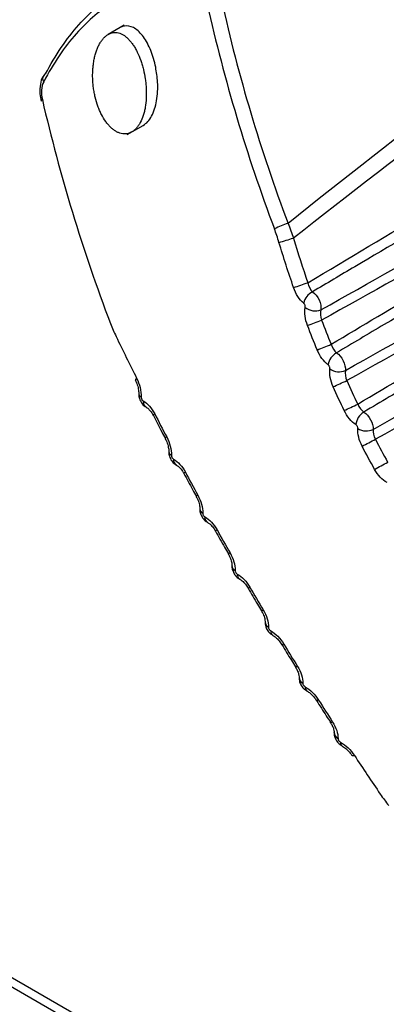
# Model space of a CAD drawing. Header units: millimetres. Extents: x -117 to 444, y -157 to 472.
# Tile 136 of 160: x 297.73 to 301.16, y 357.95 to 367.14. Entities that reach past the tile are written whole.
import ezdxf

# ---------------------------------------------------------------- set-up
doc = ezdxf.new("R2010")
doc.units = ezdxf.units.MM

msp = doc.modelspace()

# ---------------------------------------------------------------- linework, layer by layer
at = {"color": 7, "linetype": 'Continuous', "lineweight": 25}
for p, q in [((298.7091, 367.0936), (298.5606, 367.0079)), ((298.739, 366.0717), (298.8875, 366.1574)), ((300.6711, 360.4865), (300.6711, 360.488)), ((300.7454, 360.3599), (300.7463, 360.3594)), ((294.1137, 360.2446), (348.8376, 328.6531)), ((294.0354, 360.2009), (348.7593, 328.6095))]:
    msp.add_line(p, q, dxfattribs=at)
at = {"color": 7, "linetype": 'Continuous', "lineweight": 25, "flags": 128}
for points in [[(298.8263, 363.795), (298.8188, 363.7878), (298.8148, 363.7819), (298.8142, 363.7777), (298.8146, 363.7769)], [(298.9949, 363.4623), (298.9874, 363.4556), (298.9831, 363.4503), (298.9823, 363.4466), (298.9825, 363.4462)], [(299.1069, 363.2466), (299.0992, 363.2401), (299.0948, 363.2351), (299.0938, 363.2318), (299.0941, 363.2312)], [(299.2812, 362.9179), (299.2734, 362.9119), (299.2687, 362.9074), (299.2674, 362.9046), (299.2676, 362.9043)], [(299.3979, 362.7026), (299.39, 362.6968), (299.3852, 362.6927), (299.3837, 362.6903), (299.3839, 362.69)], [(300.2008, 361.3119), (300.1919, 361.3079), (300.1859, 361.3058), (300.1831, 361.3057), (300.1829, 361.3059)], [(300.3289, 361.1031), (300.3198, 361.0994), (300.3136, 361.0976), (300.3106, 361.0979), (300.3103, 361.0983)], [(300.5264, 360.7878), (300.517, 360.7845), (300.5105, 360.7831), (300.5071, 360.7839), (300.5068, 360.7842)], [(300.6573, 360.583), (300.6477, 360.5798), (300.641, 360.5788), (300.6373, 360.5799), (300.637, 360.5805)], [(300.861, 360.2706), (300.8511, 360.2678), (300.844, 360.2672), (300.84, 360.2688), (300.8396, 360.2695)]]:
    msp.add_lwpolyline(points, dxfattribs=at)
at = {"color": 7, "linetype": 'Continuous', "lineweight": 25}
for centre, radius, start, end in [((297.9967, 366.5943), 0.0489, 117.35979, 216.67028), ((297.9519, 366.3779), 0.0213, 108.75385, 164.32048), ((300.442, 364.5559), 0.715, 106.31665, 117.37389), ((296.3724, 377.9316), 13.4128, 286.38635, 286.9895), ((295.2948, 379.3624), 15.5459, 288.75365, 289.27191), ((300.5372, 364.4648), 0.1537, 116.25551, 168.00783), ((300.4941, 364.5711), 0.1472, 231.07683, 291.47815), ((293.8614, 381.5608), 18.4781, 290.79842, 291.23318), ((292.476, 383.8166), 21.3301, 292.13667, 292.5127), ((300.7666, 363.898), 0.1532, 118.62154, 171.39844), ((300.7177, 364.0043), 0.149, 234.66991, 293.1782), ((288.9862, 389.7057), 28.4925, 294.19122, 294.47217), ((298.8826, 363.6544), 0.037, 185.75458, 248.03218), ((298.9509, 363.5768), 0.0633, 174.87662, 240.21673), ((284.7745, 396.9483), 37.0811, 295.54732, 295.76299), ((301.0268, 363.3479), 0.1526, 120.86697, 174.82421), ((300.9725, 363.4531), 0.1504, 238.21513, 295.02443), ((268.4119, 425.3471), 70.1772, 297.607734, 297.72158), ((299.1678, 363.1137), 0.0416, 184.97562, 246.54724), ((299.2289, 363.0337), 0.0585, 174.73494, 239.3732), ((215.6613, 517.1611), 176.2788, 298.972822, 299.01813), ((299.461, 362.576), 0.0441, 182.57762, 247.22408), ((299.5172, 362.4944), 0.0537, 174.35809, 238.73372), ((299.5937, 362.3403), 0.0405, 113.121, 139.52189), ((299.7349, 362.0908), 0.0812, 116.34107, 129.32326), ((299.766, 362.0448), 0.0489, 182.10494, 246.26415), ((299.8152, 361.9595), 0.0488, 173.70604, 238.25927), ((299.8353, 361.9174), 0.09, 291.42476, 303.14144), ((299.9865, 361.6595), 0.0372, 279.09811, 307.89295), ((300.0802, 361.5193), 0.0538, 181.54854, 245.62214), ((300.1226, 361.4298), 0.0439, 172.7002, 238.18246), ((300.4031, 361), 0.0585, 180.50819, 245.27821), ((300.4416, 360.907), 0.0414, 173.36817, 235.87272), ((300.7346, 360.4879), 0.0636, 181.21686, 245.02441), ((300.7677, 360.3897), 0.0373, 172.10835, 233.16888)]:
    msp.add_arc(centre, radius, start, end, dxfattribs=at)
for centre, major_axis, ratio, start_param, end_param in [((1050.731, 795.5129), (756.6367, 436.7988), 0.021118, 2.969542, 3.001271), ((1050.2434, 795.2313), (756.1367, 436.5101), 0.019987, 2.970146, 3.001549), ((310.8005, 368.3584), (-6.6028, 11.4338), 0.826553, 1.207195, 1.373972), ((310.7518, 368.3302), (-6.6528, 11.5204), 0.826477, 1.207195, 1.373972), ((308.9945, 367.3155), (-6.6527, 11.5204), 0.806472, 1.207201, 1.373978)]:
    msp.add_ellipse(centre, major_axis=major_axis, ratio=ratio, start_param=start_param, end_param=end_param, dxfattribs=at)
for points, knots in [([(297.9742, 366.6377), (298.0669, 366.8138), (298.1711, 366.9671), (298.4009, 367.2262), (298.5232, 367.3281), (298.78, 367.4762), (298.9163, 367.5224), (299.1898, 367.5547), (299.3282, 367.5421), (299.4696, 367.5013)], [0, 0, 0, 0, 0.25, 0.25, 0.5, 0.5, 0.75, 0.75, 1, 1, 1, 1]), ([(299.4118, 367.4049), (299.2751, 367.4459), (299.141, 367.4591), (298.8757, 367.4291), (298.7432, 367.3845), (298.4932, 367.2403), (298.374, 367.1409), (298.1498, 366.8874), (298.0481, 366.7373), (297.9575, 366.565)], [0, 0, 0, 0, 0.25, 0.25, 0.5, 0.5, 0.75, 0.75, 1, 1, 1, 1]), ([(299.0044, 366.7005), (299.003, 366.7075), (299.0015, 366.7145), (298.9999, 366.7215), (298.988, 366.7753), (298.9714, 366.8275), (298.9514, 366.8738), (298.9311, 366.921), (298.9066, 366.9635), (298.8799, 366.9972), (298.8539, 367.03), (298.8249, 367.0555), (298.7954, 367.0705), (298.7678, 367.0846), (298.7389, 367.0899), (298.7113, 367.0854), (298.6961, 367.0829), (298.681, 367.0774), (298.6667, 367.0691)], [0.7353916, 0.7353916, 0.7353916, 0.7353916, 0.7428433, 0.7428433, 0.7428433, 0.8006196, 0.8006196, 0.8006196, 0.85947, 0.85947, 0.85947, 0.9168703, 0.9168703, 0.9168703, 0.9706269, 0.9706269, 0.9706269, 0.9999878, 0.9999878, 0.9999878, 0.9999878]), ([(298.5606, 367.0079), (298.5563, 367.0054), (298.5488, 367.0005), (298.5342, 366.9892), (298.5171, 366.9729), (298.4976, 366.9486), (298.4798, 366.9202), (298.4639, 366.8882), (298.4501, 366.8531), (298.4384, 366.8153), (298.4286, 366.7732), (298.4217, 366.731), (298.4172, 366.6874), (298.4151, 366.645), (298.4151, 366.5998), (298.4176, 366.5543), (298.4224, 366.509), (298.4296, 366.4641), (298.442, 366.4054), (298.4589, 366.349), (298.4797, 366.2964), (298.5029, 366.2468), (298.5298, 366.2023), (298.5593, 366.1644), (298.5826, 366.1394), (298.6069, 366.1184), (298.632, 366.1014), (298.6575, 366.0887), (298.6831, 366.0806), (298.7087, 366.0772), (298.7338, 366.0785), (298.7582, 366.0846), (298.7783, 366.0939), (298.7933, 366.1035), (298.8078, 366.1146), (298.8245, 366.1307), (298.8435, 366.1547), (298.8661, 366.192), (298.8847, 366.2364), (298.8986, 366.2864), (298.9095, 366.3395), (298.9156, 366.3967), (298.9171, 366.4559), (298.9159, 366.501), (298.9125, 366.5463), (298.905, 366.6066), (298.8934, 366.6662), (298.8779, 366.7232), (298.8601, 366.7781), (298.8388, 366.8295), (298.8145, 366.8757), (298.795, 366.9076), (298.7742, 366.9363), (298.7523, 366.9616), (298.7294, 366.9831), (298.7058, 367.0006), (298.6816, 367.0138), (298.6571, 367.0223), (298.6325, 367.0263), (298.608, 367.0254), (298.5879, 367.0205), (298.5722, 367.0141), (298.5644, 367.0101), (298.5606, 367.0079)], [0, 0, 0, 0, 0.008912, 0.015616, 0.031281, 0.046907, 0.062513, 0.07818, 0.093828, 0.109431, 0.125092, 0.142982, 0.15635, 0.171989, 0.18765, 0.203265, 0.218858, 0.234506, 0.250145, 0.281294, 0.296938, 0.312555, 0.343698, 0.359341, 0.374933, 0.390505, 0.406149, 0.421785, 0.437354, 0.452982, 0.468642, 0.484245, 0.499856, 0.50881, 0.515528, 0.531164, 0.546766, 0.562434, 0.593646, 0.609307, 0.624972, 0.656181, 0.671849, 0.687471, 0.703079, 0.718739, 0.749938, 0.765568, 0.781223, 0.812379, 0.828016, 0.843659, 0.859242, 0.874825, 0.89047, 0.906098, 0.921657, 0.937281, 0.952937, 0.968538, 0.984253, 0.992132, 1, 1, 1, 1]), ([(298.8875, 366.1574), (298.9023, 366.1679), (298.9317, 366.1889), (298.9675, 366.2424), (298.9954, 366.3087), (299.02, 366.4121), (299.0281, 366.5484), (299.0115, 366.6544), (299.0044, 366.7005)], [0, 0, 0, 0, 0.132798, 0.265842, 0.398705, 0.531882, 0.796562, 1, 1, 1, 1]), ([(300.4258, 364.6877), (300.8063, 364.9148), (301.1869, 365.1419), (301.5676, 365.3688), (301.758, 365.4823), (301.9484, 365.5958), (302.1388, 365.7092), (302.2667, 365.7854), (302.3947, 365.8616), (302.5226, 365.9378), (302.9692, 366.2038), (303.4158, 366.4696), (303.8625, 366.7354)], [0.00020628, 0.00020628, 0.00020628, 0.00020628, 0.003459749, 0.003459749, 0.003459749, 0.005087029, 0.005087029, 0.005087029, 0.00618033, 0.00618033, 0.00618033, 0.009996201, 0.009996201, 0.009996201, 0.009996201]), ([(297.9542, 366.6173), (297.9527, 366.6153), (297.9371, 366.5954), (297.9256, 366.5383), (297.9167, 366.4591), (297.9288, 366.4063), (297.9339, 366.3842)], [0, 0, 0, 0, 0.033876, 0.341208, 0.724301, 1, 1, 1, 1]), ([(303.9364, 366.6546), (303.8792, 366.6207), (303.8219, 366.5868), (303.7647, 366.5529), (303.4426, 366.3623), (303.1205, 366.1716), (302.7984, 365.981), (302.1541, 365.5997), (301.5098, 365.2184), (300.8653, 364.837), (300.7333, 364.7589), (300.6012, 364.6808), (300.4692, 364.6026)], [0.000198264, 0.000198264, 0.000198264, 0.000198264, 0.000686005, 0.000686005, 0.000686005, 0.003430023, 0.003430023, 0.003430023, 0.008918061, 0.008918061, 0.008918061, 0.010042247, 0.010042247, 0.010042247, 0.010042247]), ([(300.548, 364.4341), (301.0021, 364.6893), (301.4561, 364.9444), (301.91, 365.1995), (302.0398, 365.2725), (302.1695, 365.3454), (302.2993, 365.4184), (302.8862, 365.7482), (303.4729, 366.078), (304.0596, 366.4078)], [0.000221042, 0.000221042, 0.000221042, 0.000221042, 0.004042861, 0.004042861, 0.004042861, 0.00513558, 0.00513558, 0.00513558, 0.01007672, 0.01007672, 0.01007672, 0.01007672]), ([(304.0766, 366.3063), (303.4902, 365.9781), (302.9038, 365.65), (302.3172, 365.3221), (302.1875, 365.2496), (302.0578, 365.1771), (301.9281, 365.1046), (301.47, 364.8486), (301.0118, 364.5927), (300.5535, 364.3371)], [0.000200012, 0.000200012, 0.000200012, 0.000200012, 0.005141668, 0.005141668, 0.005141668, 0.006234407, 0.006234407, 0.006234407, 0.010093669, 0.010093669, 0.010093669, 0.010093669]), ([(300.643, 364.112), (301.2236, 364.4587), (301.8043, 364.805), (302.3851, 365.1511), (302.5129, 365.2272), (302.6406, 365.3033), (302.7684, 365.3794), (303.2238, 365.6507), (303.6792, 365.9218), (304.1347, 366.1928)], [0.000203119, 0.000203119, 0.000203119, 0.000203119, 0.005168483, 0.005168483, 0.005168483, 0.006260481, 0.006260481, 0.006260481, 0.010152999, 0.010152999, 0.010152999, 0.010152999]), ([(304.2098, 366.1143), (304.1526, 366.0805), (304.0953, 366.0466), (304.0381, 366.0127), (303.7161, 365.8221), (303.3941, 365.6314), (303.0721, 365.4408), (302.428, 365.0595), (301.7839, 364.6781), (301.1396, 364.2967), (300.9908, 364.2087), (300.842, 364.1206), (300.6932, 364.0325)], [0.000198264, 0.000198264, 0.000198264, 0.000198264, 0.000686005, 0.000686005, 0.000686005, 0.003430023, 0.003430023, 0.003430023, 0.008918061, 0.008918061, 0.008918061, 0.010185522, 0.010185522, 0.010185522, 0.010185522]), ([(300.7764, 363.8673), (301.2395, 364.1277), (301.7026, 364.388), (302.1657, 364.6483), (302.2953, 364.7212), (302.425, 364.7941), (302.5547, 364.867), (303.1493, 365.2012), (303.7438, 365.5354), (304.3382, 365.8696)], [0.000212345, 0.000212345, 0.000212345, 0.000212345, 0.004110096, 0.004110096, 0.004110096, 0.0052017, 0.0052017, 0.0052017, 0.010207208, 0.010207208, 0.010207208, 0.010207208]), ([(304.358, 365.7673), (303.7638, 365.4347), (303.1695, 365.1023), (302.5752, 364.7701), (302.4456, 364.6976), (302.3159, 364.6252), (302.1863, 364.5528), (301.7207, 364.2926), (301.2551, 364.0326), (300.7893, 363.7729)], [0.00020001, 0.00020001, 0.00020001, 0.00020001, 0.00520604, 0.00520604, 0.00520604, 0.00629766, 0.00629766, 0.00629766, 0.01021863, 0.01021863, 0.01021863, 0.01021863]), ([(300.8918, 363.553), (301.4786, 363.9035), (302.0657, 364.2536), (302.6528, 364.6035), (302.7804, 364.6795), (302.908, 364.7556), (303.0356, 364.8316), (303.4965, 365.1061), (303.9575, 365.3805), (304.4185, 365.6549)], [0.00020107, 0.00020107, 0.00020107, 0.00020107, 0.00522179, 0.00522179, 0.00522179, 0.00631297, 0.00631297, 0.00631297, 0.01025358, 0.01025358, 0.01025358, 0.01025358]), ([(304.4946, 365.5788), (304.4374, 365.5449), (304.3802, 365.511), (304.323, 365.4772), (304.0011, 365.2865), (303.6792, 365.0959), (303.3572, 364.9053), (302.7134, 364.524), (302.0694, 364.1426), (301.4253, 363.7612), (301.2664, 363.6671), (301.1075, 363.573), (300.9486, 363.4789)], [0.00019826, 0.00019826, 0.00019826, 0.00019826, 0.000686, 0.000686, 0.000686, 0.00343002, 0.00343002, 0.00343002, 0.00891806, 0.00891806, 0.00891806, 0.01027211, 0.01027211, 0.01027211, 0.01027211]), ([(301.0361, 363.3168), (301.5049, 363.5803), (301.9737, 363.8439), (302.4424, 364.1074), (302.572, 364.1803), (302.7016, 364.2532), (302.8312, 364.3261), (303.4303, 364.6629), (304.0292, 364.9997), (304.6281, 365.3364)], [0.00020457, 0.00020457, 0.00020457, 0.00020457, 0.0041492, 0.0041492, 0.0041492, 0.00524017, 0.00524017, 0.00524017, 0.01028215, 0.01028215, 0.01028215, 0.01028215]), ([(304.6506, 365.2335), (304.0519, 364.8984), (303.4531, 364.5634), (302.8542, 364.2287), (302.7247, 364.1563), (302.5951, 364.0838), (302.4655, 364.0114), (301.996, 363.7491), (301.5263, 363.4869), (301.0566, 363.2249)], [0.00020001, 0.00020001, 0.00020001, 0.00020001, 0.00524251, 0.00524251, 0.00524251, 0.0063335, 0.0063335, 0.0063335, 0.01028677, 0.01028677, 0.01028677, 0.01028677]), ([(300.4692, 364.6026), (300.4933, 364.5856), (300.5157, 364.5574), (300.5449, 364.4949), (300.5516, 364.461), (300.548, 364.4341)], [0, 0, 0, 0, 0.5, 0.5, 1, 1, 1, 1]), ([(300.4016, 364.4566), (300.402, 364.4585), (300.4021, 364.4607), (300.4021, 364.4629), (300.402, 364.4659), (300.4016, 364.4691), (300.4009, 364.4723), (300.4001, 364.4756), (300.399, 364.4788), (300.3976, 364.4819), (300.3963, 364.4849), (300.3946, 364.4878), (300.3928, 364.4903), (300.391, 364.4928), (300.389, 364.495), (300.3869, 364.4968)], [0, 0, 0, 0, 0.00001477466, 0.00001477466, 0.00001477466, 0.00003497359, 0.00003497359, 0.00003497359, 0.00005519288, 0.00005519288, 0.00005519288, 0.00007531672, 0.00007531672, 0.00007531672, 0.00009541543, 0.00009541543, 0.00009541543, 0.00009541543]), ([(300.6932, 364.0325), (300.7174, 364.0166), (300.7403, 363.9895), (300.7711, 363.9283), (300.7789, 363.8945), (300.7764, 363.8673)], [0, 0, 0, 0, 0.5, 0.5, 1, 1, 1, 1]), ([(300.6316, 363.8827), (300.6318, 363.8847), (300.6319, 363.8868), (300.6317, 363.889), (300.6315, 363.8919), (300.6309, 363.895), (300.63, 363.8981), (300.6291, 363.9011), (300.6279, 363.9042), (300.6264, 363.9071), (300.6249, 363.9099), (300.6231, 363.9126), (300.6212, 363.915), (300.6193, 363.9173), (300.6172, 363.9193), (300.6151, 363.9209)], [0, 0, 0, 0, 0.00001451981, 0.00001451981, 0.00001451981, 0.00003408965, 0.00003408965, 0.00003408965, 0.00005367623, 0.00005367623, 0.00005367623, 0.00007321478, 0.00007321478, 0.00007321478, 0.00009272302, 0.00009272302, 0.00009272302, 0.00009272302]), ([(298.8135, 363.7765), (298.8186, 363.7664), (298.8316, 363.7409), (298.8423, 363.6976), (298.8467, 363.6639), (298.8456, 363.6521), (298.8454, 363.6506)], [0, 0, 0, 0, 0.248029, 0.628712, 0.955343, 1, 1, 1, 1]), ([(298.8464, 363.6503), (298.8461, 363.6489), (298.8438, 363.6342), (298.8516, 363.6022), (298.871, 363.5618), (298.8961, 363.5334), (298.9145, 363.5259), (298.9191, 363.524)], [0, 0, 0, 0, 0.028066, 0.290547, 0.613768, 0.90162, 1, 1, 1, 1]), ([(298.8687, 363.6201), (298.8687, 363.6178), (298.8689, 363.6155), (298.8692, 363.6131), (298.8697, 363.6099), (298.8706, 363.6066), (298.8717, 363.6034), (298.8729, 363.6003), (298.8744, 363.5972), (298.876, 363.5945), (298.8777, 363.5918), (298.8796, 363.5893), (298.8816, 363.5872), (298.8836, 363.5852), (298.8857, 363.5835), (298.8879, 363.5824)], [0, 0, 0, 0, 0.00001509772, 0.00001509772, 0.00001509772, 0.00003531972, 0.00003531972, 0.00003531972, 0.00005545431, 0.00005545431, 0.00005545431, 0.00007543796, 0.00007543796, 0.00007543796, 0.00009538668, 0.00009538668, 0.00009538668, 0.00009538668]), ([(298.9193, 363.5214), (298.9211, 363.5206), (298.9263, 363.5181), (298.9453, 363.5018), (298.966, 363.4765), (298.9772, 363.4545), (298.9818, 363.4456)], [0, 0, 0, 0, 0.155358, 0.451696, 0.77783, 1, 1, 1, 1]), ([(300.9486, 363.4789), (300.9728, 363.4642), (300.9963, 363.438), (301.0287, 363.3779), (301.0375, 363.3443), (301.0361, 363.3168)], [0, 0, 0, 0, 0.5, 0.5, 1, 1, 1, 1]), ([(298.9827, 363.4463), (299.0082, 363.3961), (299.0447, 363.3244), (299.0832, 363.253), (299.0948, 363.2316)], [0, 0, 0, 0, 0.700444, 1, 1, 1, 1]), ([(300.8933, 363.3252), (300.8934, 363.3271), (300.8933, 363.3292), (300.893, 363.3314), (300.8927, 363.3342), (300.8919, 363.3372), (300.8908, 363.3402), (300.8898, 363.3431), (300.8884, 363.3461), (300.8868, 363.3488), (300.8851, 363.3515), (300.8832, 363.3541), (300.8812, 363.3563), (300.8792, 363.3584), (300.8771, 363.3603), (300.8749, 363.3617)], [0, 0, 0, 0, 0.00001434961, 0.00001434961, 0.00001434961, 0.00003354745, 0.00003354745, 0.00003354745, 0.00005276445, 0.00005276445, 0.00005276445, 0.00007196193, 0.00007196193, 0.00007196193, 0.00009112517, 0.00009112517, 0.00009112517, 0.00009112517]), ([(299.093, 363.2308), (299.0984, 363.2208), (299.1118, 363.1955), (299.1227, 363.1541), (299.1271, 363.1221), (299.1262, 363.1116), (299.126, 363.1101)], [0, 0, 0, 0, 0.249457, 0.629581, 0.947418, 1, 1, 1, 1]), ([(299.127, 363.1096), (299.1268, 363.1082), (299.1245, 363.094), (299.1322, 363.0633), (299.1511, 363.0235), (299.176, 362.9952), (299.1944, 362.9872), (299.1988, 362.9853)], [0, 0, 0, 0, 0.029569, 0.28556, 0.601086, 0.90363, 1, 1, 1, 1]), ([(299.1513, 363.0756), (299.1512, 363.0735), (299.1514, 363.0712), (299.1518, 363.0689), (299.1523, 363.0659), (299.1532, 363.0628), (299.1544, 363.0597), (299.1555, 363.0567), (299.157, 363.0538), (299.1587, 363.0511), (299.1604, 363.0484), (299.1623, 363.046), (299.1643, 363.0439), (299.1664, 363.0419), (299.1685, 363.0402), (299.1707, 363.0391)], [0, 0, 0, 0, 0.00001463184, 0.00001463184, 0.00001463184, 0.0000342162, 0.0000342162, 0.0000342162, 0.00005377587, 0.00005377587, 0.00005377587, 0.00007326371, 0.00007326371, 0.00007326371, 0.00009271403, 0.00009271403, 0.00009271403, 0.00009271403]), ([(299.199, 362.9828), (299.2014, 362.9816), (299.2085, 362.9781), (299.2293, 362.9598), (299.2512, 362.9337), (299.2625, 362.912), (299.2668, 362.9038)], [0, 0, 0, 0, 0.158491, 0.459855, 0.795167, 1, 1, 1, 1]), ([(299.2678, 362.9045), (299.2945, 362.8543), (299.3326, 362.7826), (299.3726, 362.7116), (299.3845, 362.6903)], [0, 0, 0, 0, 0.700452, 1, 1, 1, 1]), ([(299.3828, 362.6895), (299.3883, 362.6795), (299.4022, 362.6545), (299.4133, 362.6148), (299.4176, 362.5845), (299.4168, 362.5753), (299.4166, 362.5739)], [0, 0, 0, 0, 0.249969, 0.628819, 0.945074, 1, 1, 1, 1]), ([(299.4177, 362.5733), (299.4175, 362.5718), (299.415, 362.5582), (299.4228, 362.5286), (299.4411, 362.4894), (299.4658, 362.4609), (299.4846, 362.4524), (299.4891, 362.4503)], [0, 0, 0, 0, 0.0306512, 0.2795168, 0.5856808, 0.8992767, 1, 1, 1, 1]), ([(299.444, 362.5354), (299.4439, 362.5334), (299.4441, 362.5312), (299.4445, 362.529), (299.445, 362.5261), (299.4459, 362.5231), (299.4471, 362.5201), (299.4483, 362.5172), (299.4498, 362.5143), (299.4515, 362.5117), (299.4533, 362.5091), (299.4552, 362.5066), (299.4573, 362.5046), (299.4594, 362.5026), (299.4616, 362.5009), (299.4637, 362.4997)], [0, 0, 0, 0, 0.00001437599, 0.00001437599, 0.00001437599, 0.00003358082, 0.00003358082, 0.00003358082, 0.00005279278, 0.00005279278, 0.00005279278, 0.00007197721, 0.00007197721, 0.00007197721, 0.00009112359, 0.00009112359, 0.00009112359, 0.00009112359]), ([(299.4891, 362.4479), (299.4922, 362.4463), (299.5011, 362.4418), (299.5239, 362.4216), (299.5468, 362.3947), (299.5581, 362.3735), (299.562, 362.3661)], [0, 0, 0, 0, 0.162641, 0.469993, 0.813232, 1, 1, 1, 1]), ([(299.5631, 362.3667), (299.5909, 362.3168), (299.6305, 362.2455), (299.6717, 362.1751), (299.6841, 362.154)], [0, 0, 0, 0, 0.700662, 1, 1, 1, 1]), ([(299.6824, 362.1531), (299.6881, 362.1433), (299.7024, 362.1185), (299.7135, 362.0808), (299.7177, 362.0521), (299.7169, 362.0444), (299.7168, 362.0432)], [0, 0, 0, 0, 0.250224, 0.627733, 0.937408, 1, 1, 1, 1]), ([(299.718, 362.0421), (299.7177, 362.0406), (299.7151, 362.0273), (299.7228, 361.9988), (299.7404, 361.9603), (299.765, 361.9315), (299.7842, 361.9223), (299.7892, 361.9199)], [0, 0, 0, 0, 0.031124, 0.273073, 0.568818, 0.889151, 1, 1, 1, 1]), ([(299.7463, 362.0001), (299.7463, 361.9981), (299.7465, 361.9961), (299.7469, 361.9939), (299.7475, 361.9911), (299.7484, 361.9882), (299.7496, 361.9853), (299.7508, 361.9824), (299.7524, 361.9796), (299.7541, 361.977), (299.7559, 361.9744), (299.7579, 361.972), (299.76, 361.9699), (299.7622, 361.9679), (299.7644, 361.9662), (299.7667, 361.9649)], [0, 0, 0, 0, 0.00001429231, 0.00001429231, 0.00001429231, 0.0000333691, 0.0000333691, 0.0000333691, 0.00005246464, 0.00005246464, 0.00005246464, 0.00007154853, 0.00007154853, 0.00007154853, 0.00009059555, 0.00009059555, 0.00009059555, 0.00009059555]), ([(299.7893, 361.9174), (299.793, 361.9154), (299.8037, 361.9098), (299.8284, 361.8879), (299.8524, 361.8604), (299.8636, 361.8398), (299.8672, 361.8331)], [0, 0, 0, 0, 0.167315, 0.481111, 0.831343, 1, 1, 1, 1]), ([(299.8684, 361.8337), (299.897, 361.7842), (299.9379, 361.7135), (299.9803, 361.644), (299.993, 361.6232)], [0, 0, 0, 0, 0.70066, 1, 1, 1, 1]), ([(299.9914, 361.6223), (299.9972, 361.6126), (300.0118, 361.5882), (300.023, 361.5523), (300.027, 361.5255), (300.0262, 361.5192), (300.0261, 361.518)], [0, 0, 0, 0, 0.2502411, 0.6264557, 0.9293003, 1, 1, 1, 1]), ([(300.0267, 361.5169), (300.0272, 361.5057), (300.0285, 361.481), (300.0454, 361.4426), (300.0694, 361.4102), (300.0918, 361.3989), (300.0994, 361.395)], [0, 0, 0, 0, 0.223978, 0.497286, 0.829372, 1, 1, 1, 1]), ([(300.058, 361.4703), (300.058, 361.4685), (300.0582, 361.4664), (300.0586, 361.4644), (300.0591, 361.4616), (300.0601, 361.4587), (300.0613, 361.4559), (300.0626, 361.453), (300.0642, 361.4502), (300.066, 361.4476), (300.0679, 361.445), (300.07, 361.4426), (300.0722, 361.4405), (300.0744, 361.4384), (300.0767, 361.4367), (300.079, 361.4354)], [0, 0, 0, 0, 0.00001434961, 0.00001434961, 0.00001434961, 0.00003354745, 0.00003354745, 0.00003354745, 0.00005276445, 0.00005276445, 0.00005276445, 0.00007196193, 0.00007196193, 0.00007196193, 0.00009112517, 0.00009112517, 0.00009112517, 0.00009112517]), ([(300.099, 361.3919), (300.1034, 361.3896), (300.1159, 361.383), (300.1426, 361.3593), (300.1676, 361.3313), (300.1787, 361.3114), (300.1819, 361.3055)], [0, 0, 0, 0, 0.172666, 0.492881, 0.849571, 1, 1, 1, 1]), ([(300.1831, 361.306), (300.2126, 361.2572), (300.2546, 361.1874), (300.298, 361.1191), (300.311, 361.0987)], [0, 0, 0, 0, 0.700447, 1, 1, 1, 1]), ([(300.3093, 361.0977), (300.3153, 361.0881), (300.3294, 361.0656), (300.3406, 361.0327), (300.3449, 361.0073), (300.3443, 361.0013), (300.3441, 360.9996)], [0, 0, 0, 0, 0.249393, 0.584863, 0.885242, 1, 1, 1, 1]), ([(300.3451, 360.998), (300.3453, 360.9881), (300.3458, 360.9652), (300.3603, 360.929), (300.3843, 360.8947), (300.4079, 360.8807), (300.4181, 360.8746)], [0, 0, 0, 0, 0.198008, 0.455423, 0.764617, 1, 1, 1, 1]), ([(300.3786, 360.9468), (300.3786, 360.945), (300.3788, 360.943), (300.3792, 360.941), (300.3797, 360.9383), (300.3807, 360.9354), (300.382, 360.9325), (300.3833, 360.9297), (300.385, 360.9269), (300.3869, 360.9243), (300.3888, 360.9216), (300.391, 360.9192), (300.3933, 360.9171), (300.3956, 360.915), (300.3981, 360.9132), (300.4005, 360.9118)], [0, 0, 0, 0, 0.00001451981, 0.00001451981, 0.00001451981, 0.00003408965, 0.00003408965, 0.00003408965, 0.00005367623, 0.00005367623, 0.00005367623, 0.00007321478, 0.00007321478, 0.00007321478, 0.00009272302, 0.00009272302, 0.00009272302, 0.00009272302]), ([(300.4179, 360.8721), (300.423, 360.8694), (300.4373, 360.8618), (300.466, 360.8367), (300.492, 360.8082), (300.5029, 360.789), (300.5059, 360.7839)], [0, 0, 0, 0, 0.177423, 0.504312, 0.867392, 1, 1, 1, 1]), ([(300.507, 360.7844), (300.5372, 360.7363), (300.5802, 360.6677), (300.6244, 360.6009), (300.6376, 360.5809)], [0, 0, 0, 0, 0.700435, 1, 1, 1, 1]), ([(300.636, 360.5799), (300.6421, 360.5705), (300.6563, 360.5486), (300.6674, 360.5177), (300.6714, 360.4941), (300.6709, 360.4896), (300.6707, 360.4882)], [0, 0, 0, 0, 0.248395, 0.577463, 0.870046, 1, 1, 1, 1]), ([(300.6719, 360.4864), (300.6718, 360.4775), (300.6715, 360.4563), (300.684, 360.4221), (300.7077, 360.3857), (300.7327, 360.3688), (300.7454, 360.3602)], [0, 0, 0, 0, 0.173046, 0.41538, 0.702307, 1, 1, 1, 1]), ([(300.7078, 360.4302), (300.7077, 360.4285), (300.7079, 360.4265), (300.7083, 360.4245), (300.7089, 360.4218), (300.7099, 360.4189), (300.7112, 360.416), (300.7126, 360.4132), (300.7144, 360.4103), (300.7164, 360.4077), (300.7184, 360.405), (300.7207, 360.4025), (300.7232, 360.4003), (300.7256, 360.3982), (300.7282, 360.3963), (300.7308, 360.3948)], [0, 0, 0, 0, 0.00001477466, 0.00001477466, 0.00001477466, 0.00003497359, 0.00003497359, 0.00003497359, 0.00005519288, 0.00005519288, 0.00005519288, 0.00007531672, 0.00007531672, 0.00007531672, 0.00009541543, 0.00009541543, 0.00009541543, 0.00009541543]), ([(300.7458, 360.3587), (300.7513, 360.3558), (300.7673, 360.3475), (300.7979, 360.3212), (300.8251, 360.2923), (300.836, 360.2736), (300.8387, 360.269)], [0, 0, 0, 0, 0.176434, 0.509607, 0.878538, 1, 1, 1, 1])]:
    msp.add_open_spline(points, degree=3, knots=knots, dxfattribs=at)
for points in [[(297.9575, 366.565), (297.9356, 366.5234), (297.9317, 366.4562), (297.9451, 366.3981)], [(300.2411, 365.2421), (300.2595, 365.1968), (300.2763, 365.1509), (300.2916, 365.1042)], [(300.1563, 365.0637), (300.1434, 365.1067), (300.129, 365.1491), (300.1133, 365.1909)], [(300.2916, 365.1042), (300.3335, 364.9645), (300.3782, 364.8256), (300.4258, 364.6877)], [(300.2928, 364.6419), (300.2445, 364.7815), (300.199, 364.9221), (300.1563, 365.0637)], [(300.4258, 364.6877), (300.4339, 364.6532), (300.4496, 364.6221), (300.4692, 364.6026)], [(300.3869, 364.4968), (300.3477, 364.5295), (300.3134, 364.5825), (300.2928, 364.6419)], [(300.4226, 364.2868), (300.4002, 364.3451), (300.3925, 364.4071), (300.4016, 364.4566)], [(300.548, 364.4341), (300.5414, 364.4059), (300.5434, 364.3704), (300.5535, 364.3371)], [(298.582, 364.3066), (298.5979, 364.2649), (298.6154, 364.2243), (298.6345, 364.1849)], [(300.5135, 364.0589), (300.4824, 364.1345), (300.4521, 364.2105), (300.4226, 364.2868)], [(300.5535, 364.3371), (300.5825, 364.2617), (300.6123, 364.1867), (300.643, 364.112)], [(298.6345, 364.1849), (298.6973, 364.055), (298.7612, 363.925), (298.8263, 363.795)], [(300.643, 364.112), (300.6538, 364.079), (300.6721, 364.0499), (300.6932, 364.0325)], [(300.6151, 363.9209), (300.5743, 363.9508), (300.5372, 364.0012), (300.5135, 364.0589)], [(300.662, 363.7153), (300.6364, 363.7718), (300.6253, 363.833), (300.6316, 363.8827)], [(300.7764, 363.8673), (300.7718, 363.8393), (300.7765, 363.8048), (300.7893, 363.7729)], [(298.8263, 363.795), (298.854, 363.7395), (298.8696, 363.6761), (298.8687, 363.6201)], [(300.7893, 363.7729), (300.8226, 363.6992), (300.8568, 363.6259), (300.8918, 363.553)], [(300.766, 363.4926), (300.7305, 363.5664), (300.6958, 363.6407), (300.662, 363.7153)], [(298.8879, 363.5824), (298.9278, 363.5613), (298.9667, 363.5172), (298.9949, 363.4623)], [(300.8918, 363.553), (300.9052, 363.5214), (300.926, 363.4944), (300.9486, 363.4789)], [(298.9949, 363.4623), (299.0319, 363.3904), (299.0692, 363.3184), (299.1069, 363.2466)], [(300.8749, 363.3617), (300.8326, 363.389), (300.7928, 363.4368), (300.766, 363.4926)], [(300.9331, 363.1602), (300.9043, 363.215), (300.8898, 363.2752), (300.8933, 363.3252)], [(301.0361, 363.3168), (301.0337, 363.289), (301.0411, 363.2554), (301.0566, 363.2249)], [(299.1069, 363.2466), (299.1355, 363.1918), (299.1519, 363.1295), (299.1513, 363.0756)], [(301.0566, 363.2249), (301.0941, 363.1533), (301.1325, 363.0821), (301.1717, 363.0113)], [(301.0498, 362.9437), (301.0101, 363.0154), (300.9711, 363.0876), (300.9331, 363.1602)], [(299.1707, 363.0391), (299.2117, 363.0167), (299.2519, 362.9723), (299.2812, 362.9179)], [(299.2812, 362.9179), (299.3198, 362.846), (299.3587, 362.7743), (299.3979, 362.7026)], [(301.1659, 362.8198), (301.1222, 362.8444), (301.0798, 362.8897), (301.0498, 362.9437)], [(299.3979, 362.7026), (299.4275, 362.6483), (299.4445, 362.5874), (299.444, 362.5354)], [(299.4637, 362.4997), (299.5061, 362.4762), (299.5476, 362.4315), (299.5778, 362.3776)], [(299.5778, 362.3776), (299.6179, 362.3061), (299.6583, 362.2348), (299.6989, 362.1636)], [(299.6989, 362.1636), (299.7295, 362.1099), (299.7469, 362.0503), (299.7463, 362.0001)], [(299.7667, 361.9649), (299.8104, 361.9403), (299.8533, 361.8954), (299.8845, 361.842)], [(299.8845, 361.842), (299.9259, 361.7713), (299.9675, 361.7006), (300.0093, 361.6302)], [(300.0093, 361.6302), (300.0409, 361.5771), (300.0588, 361.5188), (300.058, 361.4703)], [(300.079, 361.4354), (300.1243, 361.4099), (300.1687, 361.3647), (300.2008, 361.3119)], [(300.2008, 361.3119), (300.2433, 361.2421), (300.286, 361.1725), (300.3289, 361.1031)], [(300.3289, 361.1031), (300.3614, 361.0506), (300.3797, 360.9936), (300.3786, 360.9468)], [(300.4005, 360.9118), (300.4475, 360.8854), (300.4933, 360.84), (300.5264, 360.7878)], [(300.5264, 360.7878), (300.5698, 360.7193), (300.6135, 360.651), (300.6573, 360.583)], [(300.6573, 360.583), (300.6907, 360.5311), (300.7094, 360.4754), (300.7078, 360.4302)], [(300.7308, 360.3948), (300.7796, 360.3677), (300.827, 360.3222), (300.861, 360.2706)], [(300.861, 360.2706), (300.9411, 360.1493), (301.0217, 360.0289), (301.1028, 359.9096)], [(301.1028, 359.9096), (301.1275, 359.8733), (301.1539, 359.8379), (301.1821, 359.8033)]]:
    msp.add_open_spline(points, degree=3, dxfattribs=at)

doc.saveas('drawing.dxf')
